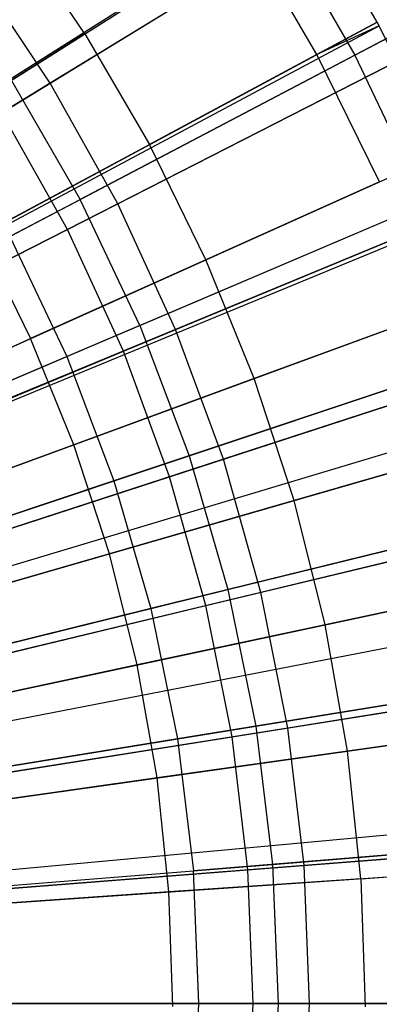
# Model space of a CAD drawing. Extents: x 0.02 to 4.75, y -2.35 to 2.37.
# Tile 99 of 131: x 3.01 to 3.17, y 0.01 to 0.43. Entities that reach past the tile are written whole.
import ezdxf

# ---------------------------------------------------------------- set-up
doc = ezdxf.new("R2010")
doc.units = 0
doc.header["$MEASUREMENT"] = 0
doc.layers.get('0').update_dxf_attribs({"color": 13, "linetype": 'CONTINUOUS'})

# ---------------------------------------------------------------- blocks, each defined once
blk = doc.blocks.new('CTLS_SNOW_BALL_ZWIS_PM_STL')
at = {"color": 0}
for p, q in [((3.00988, 0.40404, 5.01376), (3.1496, 0.49239, 4.94134)), ((3.00988, 0.40404, 5.01376), (3.1496, 0.49239, 4.94134)), ((3.17413, 0.49248, 5.02796), (3.02679, 0.40219, 5.09359)), ((3.17413, 0.49248, 5.02796), (3.02679, 0.40219, 5.09359)), ((3.15694, 0.41413, 0.74615), (3.29905, 0.48871, 0.82868)), ((3.15694, 0.41413, 0.74615), (3.29905, 0.48871, 0.82868)), ((2.53737, 0.10504, 5.27739), (3.13501, 0.48219, 5.06085)), ((2.53737, 0.10504, 5.27739), (3.13501, 0.48219, 5.06085)), ((3.00621, 0.38958, 0.6068), (3.15414, 0.48024, 0.67056)), ((3.00621, 0.38958, 0.6068), (3.15414, 0.48024, 0.67056)), ((3.16649, 0.42817, 5.06085), (3.13501, 0.48219, 5.06085)), ((3.16649, 0.42817, 5.06085), (3.13501, 0.48219, 5.06085)), ((2.98122, 0.38592, 0.67632), (3.12188, 0.47486, 0.74615)), ((2.98122, 0.38592, 0.67632), (3.12188, 0.47486, 0.74615)), ((3.12188, 0.47486, 0.74615), (3.15694, 0.41413, 0.74615)), ((3.12188, 0.47486, 0.74615), (3.15694, 0.41413, 0.74615)), ((3.04161, 0.42325, 5.10991), (3.01079, 0.46847, 5.10991)), ((3.04161, 0.42325, 5.10991), (3.01079, 0.46847, 5.10991)), ((3.04161, 0.42325, 5.10991), (3.11027, 0.46658, 5.07445)), ((3.04161, 0.42325, 5.10991), (3.11027, 0.46658, 5.07445)), ((3.14071, 0.41434, 5.07445), (3.11027, 0.46658, 5.07445)), ((3.14071, 0.41434, 5.07445), (3.11027, 0.46658, 5.07445)), ((3.02679, 0.40219, 5.09359), (2.994, 0.45127, 5.09359)), ((3.02679, 0.40219, 5.09359), (2.994, 0.45127, 5.09359)), ((3.18598, 0.42937, 4.94134), (3.03961, 0.35255, 5.01376)), ((3.18598, 0.42937, 4.94134), (3.03961, 0.35255, 5.01376)), ((3.2096, 0.42915, 5.02796), (3.05563, 0.3507, 5.09359)), ((3.2096, 0.42915, 5.02796), (3.05563, 0.3507, 5.09359)), ((2.5439, 0.09381, 5.27739), (3.16649, 0.42817, 5.06085)), ((2.5439, 0.09381, 5.27739), (3.16649, 0.42817, 5.06085)), ((2.5439, 0.09381, 5.27739), (3.16731, 0.42664, 5.06085)), ((2.5439, 0.09381, 5.27739), (3.16731, 0.42664, 5.06085)), ((3.16649, 0.42817, 5.06085), (3.14071, 0.41434, 5.07445)), ((3.16649, 0.42817, 5.06085), (3.14071, 0.41434, 5.07445)), ((3.16731, 0.42664, 5.06085), (3.14071, 0.41434, 5.07445)), ((3.16731, 0.42664, 5.06085), (3.14071, 0.41434, 5.07445)), ((3.16731, 0.42664, 5.06085), (3.16649, 0.42817, 5.06085)), ((3.16731, 0.42664, 5.06085), (3.16649, 0.42817, 5.06085)), ((3.19408, 0.37206, 5.06085), (3.16731, 0.42664, 5.06085)), ((3.19408, 0.37206, 5.06085), (3.16731, 0.42664, 5.06085)), ((3.04161, 0.42325, 5.10991), (2.97218, 0.37943, 5.14246)), ((3.04161, 0.42325, 5.10991), (2.97218, 0.37943, 5.14246)), ((3.04161, 0.42325, 5.10991), (3.06916, 0.37596, 5.10991)), ((3.04161, 0.42325, 5.10991), (3.06916, 0.37596, 5.10991)), ((3.03413, 0.33974, 0.6068), (3.18871, 0.41851, 0.67056)), ((3.03413, 0.33974, 0.6068), (3.18871, 0.41851, 0.67056)), ((3.00959, 0.33679, 0.67632), (3.15694, 0.41413, 0.74615)), ((3.00959, 0.33679, 0.67632), (3.15694, 0.41413, 0.74615)), ((3.14071, 0.41434, 5.07445), (3.06916, 0.37596, 5.10991)), ((3.14071, 0.41434, 5.07445), (3.06916, 0.37596, 5.10991)), ((3.16739, 0.36009, 5.07445), (3.14071, 0.41434, 5.07445)), ((3.16739, 0.36009, 5.07445), (3.14071, 0.41434, 5.07445)), ((3.15694, 0.41413, 0.74615), (3.187, 0.35077, 0.74615)), ((3.15694, 0.41413, 0.74615), (3.187, 0.35077, 0.74615)), ((3.00988, 0.40404, 5.01376), (3.03961, 0.35255, 5.01376)), ((3.00988, 0.40404, 5.01376), (3.03961, 0.35255, 5.01376)), ((3.02679, 0.40219, 5.09359), (2.87553, 0.3095, 5.14551)), ((3.02679, 0.40219, 5.09359), (2.87553, 0.3095, 5.14551)), ((3.05563, 0.3507, 5.09359), (3.02679, 0.40219, 5.09359)), ((3.05563, 0.3507, 5.09359), (3.02679, 0.40219, 5.09359)), ((3.03413, 0.33974, 0.6068), (3.00621, 0.38958, 0.6068)), ((3.03413, 0.33974, 0.6068), (3.00621, 0.38958, 0.6068)), ((2.99682, 0.33715, 5.14246), (3.06916, 0.37596, 5.10991)), ((2.99682, 0.33715, 5.14246), (3.06916, 0.37596, 5.10991)), ((3.09332, 0.32685, 5.10991), (3.06916, 0.37596, 5.10991)), ((3.09332, 0.32685, 5.10991), (3.06916, 0.37596, 5.10991)), ((2.54932, 0.08277, 5.27739), (3.19408, 0.37206, 5.06085)), ((2.54932, 0.08277, 5.27739), (3.19408, 0.37206, 5.06085)), ((3.0651, 0.29883, 5.01376), (3.21718, 0.36362, 4.94134)), ((3.0651, 0.29883, 5.01376), (3.21718, 0.36362, 4.94134)), ((3.23999, 0.36322, 5.02796), (3.08034, 0.2971, 5.09359)), ((3.23999, 0.36322, 5.02796), (3.08034, 0.2971, 5.09359)), ((3.16739, 0.36009, 5.07445), (3.09332, 0.32685, 5.10991)), ((3.16739, 0.36009, 5.07445), (3.09332, 0.32685, 5.10991)), ((3.05804, 0.28786, 0.6068), (3.21833, 0.35426, 0.67056)), ((3.05804, 0.28786, 0.6068), (3.21833, 0.35426, 0.67056)), ((2.88871, 0.27335, 5.07313), (3.03961, 0.35255, 5.01376)), ((2.88871, 0.27335, 5.07313), (3.03961, 0.35255, 5.01376)), ((3.05563, 0.3507, 5.09359), (2.89756, 0.27016, 5.14551)), ((3.05563, 0.3507, 5.09359), (2.89756, 0.27016, 5.14551)), ((3.03391, 0.28554, 0.67632), (3.187, 0.35077, 0.74615)), ((3.03391, 0.28554, 0.67632), (3.187, 0.35077, 0.74615)), ((3.0651, 0.29883, 5.01376), (3.03961, 0.35255, 5.01376)), ((3.0651, 0.29883, 5.01376), (3.03961, 0.35255, 5.01376)), ((3.08034, 0.2971, 5.09359), (3.05563, 0.3507, 5.09359)), ((3.08034, 0.2971, 5.09359), (3.05563, 0.3507, 5.09359)), ((2.55152, 0.07766, 5.27739), (3.20497, 0.34676, 5.06085)), ((2.55152, 0.07766, 5.27739), (3.20497, 0.34676, 5.06085)), ((2.87557, 0.25895, 0.55679), (3.03413, 0.33974, 0.6068)), ((2.87557, 0.25895, 0.55679), (3.03413, 0.33974, 0.6068)), ((2.99682, 0.33715, 5.14246), (3.01841, 0.29324, 5.14246)), ((2.99682, 0.33715, 5.14246), (3.01841, 0.29324, 5.14246)), ((3.00959, 0.33679, 0.67632), (3.03391, 0.28554, 0.67632)), ((3.00959, 0.33679, 0.67632), (3.03391, 0.28554, 0.67632)), ((3.05804, 0.28786, 0.6068), (3.03413, 0.33974, 0.6068)), ((3.05804, 0.28786, 0.6068), (3.03413, 0.33974, 0.6068)), ((3.09332, 0.32685, 5.10991), (3.01841, 0.29324, 5.14246)), ((3.09332, 0.32685, 5.10991), (3.01841, 0.29324, 5.14246)), ((3.11394, 0.27616, 5.10991), (3.09332, 0.32685, 5.10991)), ((3.11394, 0.27616, 5.10991), (3.09332, 0.32685, 5.10991)), ((2.55408, 0.07106, 5.27739), (3.21765, 0.31415, 5.06085)), ((2.55408, 0.07106, 5.27739), (3.21765, 0.31415, 5.06085)), ((3.19018, 0.30409, 5.07445), (3.11394, 0.27616, 5.10991)), ((3.19018, 0.30409, 5.07445), (3.11394, 0.27616, 5.10991)), ((3.0651, 0.29883, 5.01376), (2.90831, 0.23203, 5.07313)), ((3.0651, 0.29883, 5.01376), (2.90831, 0.23203, 5.07313)), ((3.0651, 0.29883, 5.01376), (3.08618, 0.24324, 5.01376)), ((3.0651, 0.29883, 5.01376), (3.08618, 0.24324, 5.01376)), ((3.08034, 0.2971, 5.09359), (2.91644, 0.22921, 5.14551)), ((3.08034, 0.2971, 5.09359), (2.91644, 0.22921, 5.14551)), ((3.10077, 0.24172, 5.09359), (3.08034, 0.2971, 5.09359)), ((3.10077, 0.24172, 5.09359), (3.08034, 0.2971, 5.09359)), ((3.08618, 0.24324, 5.01376), (3.24298, 0.29558, 4.94134)), ((3.08618, 0.24324, 5.01376), (3.24298, 0.29558, 4.94134)), ((3.26511, 0.29512, 5.02796), (3.10077, 0.24172, 5.09359)), ((3.26511, 0.29512, 5.02796), (3.10077, 0.24172, 5.09359)), ((2.94265, 0.25925, 5.17212), (3.01841, 0.29324, 5.14246)), ((2.94265, 0.25925, 5.17212), (3.01841, 0.29324, 5.14246)), ((3.03686, 0.24792, 5.14246), (3.01841, 0.29324, 5.14246)), ((3.03686, 0.24792, 5.14246), (3.01841, 0.29324, 5.14246)), ((2.89364, 0.21976, 0.55679), (3.05804, 0.28786, 0.6068)), ((2.89364, 0.21976, 0.55679), (3.05804, 0.28786, 0.6068)), ((3.07781, 0.23427, 0.6068), (3.05804, 0.28786, 0.6068)), ((3.07781, 0.23427, 0.6068), (3.05804, 0.28786, 0.6068)), ((3.07781, 0.23427, 0.6068), (3.24282, 0.28788, 0.67056)), ((3.07781, 0.23427, 0.6068), (3.24282, 0.28788, 0.67056)), ((2.87628, 0.21838, 0.61962), (3.03391, 0.28554, 0.67632)), ((2.87628, 0.21838, 0.61962), (3.03391, 0.28554, 0.67632)), ((3.03391, 0.28554, 0.67632), (3.05402, 0.2325, 0.67632)), ((3.03391, 0.28554, 0.67632), (3.05402, 0.2325, 0.67632)), ((3.21187, 0.2852, 0.74615), (3.05402, 0.2325, 0.67632)), ((3.21187, 0.2852, 0.74615), (3.05402, 0.2325, 0.67632)), ((3.11394, 0.27616, 5.10991), (3.03686, 0.24792, 5.14246)), ((3.11394, 0.27616, 5.10991), (3.03686, 0.24792, 5.14246)), ((3.13094, 0.22414, 5.10991), (3.11394, 0.27616, 5.10991)), ((3.13094, 0.22414, 5.10991), (3.11394, 0.27616, 5.10991)), ((2.55749, 0.06082, 5.27739), (3.23448, 0.26353, 5.06085)), ((2.55749, 0.06082, 5.27739), (3.23448, 0.26353, 5.06085)), ((2.55801, 0.05904, 5.27739), (3.23707, 0.25472, 5.06085)), ((2.55801, 0.05904, 5.27739), (3.23707, 0.25472, 5.06085)), ((3.03686, 0.24792, 5.14246), (2.95888, 0.21935, 5.17212)), ((3.03686, 0.24792, 5.14246), (2.95888, 0.21935, 5.17212)), ((3.05206, 0.2014, 5.14246), (3.03686, 0.24792, 5.14246)), ((3.05206, 0.2014, 5.14246), (3.03686, 0.24792, 5.14246)), ((3.20896, 0.24662, 5.07445), (3.13094, 0.22414, 5.10991)), ((3.20896, 0.24662, 5.07445), (3.13094, 0.22414, 5.10991)), ((2.92453, 0.18927, 5.07313), (3.08618, 0.24324, 5.01376)), ((2.92453, 0.18927, 5.07313), (3.08618, 0.24324, 5.01376)), ((3.10077, 0.24172, 5.09359), (2.93205, 0.1869, 5.14551)), ((3.10077, 0.24172, 5.09359), (2.93205, 0.1869, 5.14551)), ((3.08618, 0.24324, 5.01376), (3.10273, 0.18613, 5.01376)), ((3.08618, 0.24324, 5.01376), (3.10273, 0.18613, 5.01376)), ((3.11679, 0.18492, 5.09359), (3.10077, 0.24172, 5.09359)), ((3.11679, 0.18492, 5.09359), (3.10077, 0.24172, 5.09359)), ((3.05402, 0.2325, 0.67632), (2.8915, 0.17825, 0.61962)), ((3.05402, 0.2325, 0.67632), (2.8915, 0.17825, 0.61962)), ((2.90857, 0.17928, 0.55679), (3.07781, 0.23427, 0.6068)), ((2.90857, 0.17928, 0.55679), (3.07781, 0.23427, 0.6068)), ((3.05402, 0.2325, 0.67632), (3.0698, 0.17801, 0.67632)), ((3.05402, 0.2325, 0.67632), (3.0698, 0.17801, 0.67632)), ((3.09332, 0.17928, 0.6068), (3.07781, 0.23427, 0.6068)), ((3.09332, 0.17928, 0.6068), (3.07781, 0.23427, 0.6068)), ((3.13094, 0.22414, 5.10991), (3.05206, 0.2014, 5.14246)), ((3.13094, 0.22414, 5.10991), (3.05206, 0.2014, 5.14246)), ((3.10273, 0.18613, 5.01376), (3.26323, 0.22569, 4.94134)), ((3.10273, 0.18613, 5.01376), (3.26323, 0.22569, 4.94134)), ((3.28481, 0.22526, 5.02796), (3.11679, 0.18492, 5.09359)), ((3.28481, 0.22526, 5.02796), (3.11679, 0.18492, 5.09359)), ((3.14423, 0.17105, 5.10991), (3.13094, 0.22414, 5.10991)), ((3.14423, 0.17105, 5.10991), (3.13094, 0.22414, 5.10991)), ((3.09332, 0.17928, 0.6068), (3.26202, 0.21979, 0.67056)), ((3.09332, 0.17928, 0.6068), (3.26202, 0.21979, 0.67056)), ((3.23138, 0.21784, 0.74615), (3.0698, 0.17801, 0.67632)), ((3.23138, 0.21784, 0.74615), (3.0698, 0.17801, 0.67632)), ((3.05206, 0.2014, 5.14246), (2.97226, 0.17841, 5.17212)), ((3.05206, 0.2014, 5.14246), (2.97226, 0.17841, 5.17212)), ((3.06394, 0.15394, 5.14246), (3.05206, 0.2014, 5.14246)), ((3.06394, 0.15394, 5.14246), (3.05206, 0.2014, 5.14246)), ((2.56108, 0.04678, 5.27739), (3.25225, 0.19406, 5.06085)), ((2.56108, 0.04678, 5.27739), (3.25225, 0.19406, 5.06085)), ((2.93725, 0.14534, 5.07313), (3.10273, 0.18613, 5.01376)), ((2.93725, 0.14534, 5.07313), (3.10273, 0.18613, 5.01376)), ((3.11679, 0.18492, 5.09359), (2.94429, 0.1435, 5.14551)), ((3.11679, 0.18492, 5.09359), (2.94429, 0.1435, 5.14551)), ((3.10273, 0.18613, 5.01376), (3.11462, 0.12787, 5.01376)), ((3.10273, 0.18613, 5.01376), (3.11462, 0.12787, 5.01376)), ((3.1283, 0.12703, 5.09359), (3.11679, 0.18492, 5.09359)), ((3.1283, 0.12703, 5.09359), (3.11679, 0.18492, 5.09359)), ((3.22364, 0.18797, 5.07445), (3.14423, 0.17105, 5.10991)), ((3.22364, 0.18797, 5.07445), (3.14423, 0.17105, 5.10991)), ((2.56175, 0.04348, 5.27739), (3.25557, 0.17777, 5.06085)), ((2.56175, 0.04348, 5.27739), (3.25557, 0.17777, 5.06085)), ((3.0698, 0.17801, 0.67632), (2.90345, 0.13701, 0.61962)), ((3.0698, 0.17801, 0.67632), (2.90345, 0.13701, 0.61962)), ((2.92029, 0.13774, 0.55679), (3.09332, 0.17928, 0.6068)), ((2.92029, 0.13774, 0.55679), (3.09332, 0.17928, 0.6068)), ((3.0698, 0.17801, 0.67632), (3.08115, 0.12243, 0.67632)), ((3.0698, 0.17801, 0.67632), (3.08115, 0.12243, 0.67632)), ((3.10447, 0.12326, 0.6068), (3.09332, 0.17928, 0.6068)), ((3.10447, 0.12326, 0.6068), (3.09332, 0.17928, 0.6068)), ((3.14423, 0.17105, 5.10991), (3.06394, 0.15394, 5.14246)), ((3.14423, 0.17105, 5.10991), (3.06394, 0.15394, 5.14246)), ((3.15374, 0.11715, 5.10991), (3.14423, 0.17105, 5.10991)), ((3.15374, 0.11715, 5.10991), (3.14423, 0.17105, 5.10991)), ((3.06394, 0.15394, 5.14246), (2.98272, 0.13663, 5.17212)), ((3.06394, 0.15394, 5.14246), (2.98272, 0.13663, 5.17212)), ((3.07244, 0.10575, 5.14246), (3.06394, 0.15394, 5.14246)), ((3.07244, 0.10575, 5.14246), (3.06394, 0.15394, 5.14246)), ((3.11462, 0.12787, 5.01376), (3.27778, 0.15439, 4.94134)), ((3.11462, 0.12787, 5.01376), (3.27778, 0.15439, 4.94134)), ((3.29898, 0.15406, 5.02796), (3.1283, 0.12703, 5.09359)), ((3.29898, 0.15406, 5.02796), (3.1283, 0.12703, 5.09359)), ((3.24541, 0.14913, 0.74615), (3.08115, 0.12243, 0.67632)), ((3.24541, 0.14913, 0.74615), (3.08115, 0.12243, 0.67632)), ((3.10447, 0.12326, 0.6068), (3.27583, 0.1504, 0.67056)), ((3.10447, 0.12326, 0.6068), (3.27583, 0.1504, 0.67056)), ((2.56328, 0.03433, 5.27739), (3.26312, 0.13249, 5.06085)), ((2.56328, 0.03433, 5.27739), (3.26312, 0.13249, 5.06085)), ((2.9464, 0.10054, 5.07313), (3.11462, 0.12787, 5.01376)), ((2.9464, 0.10054, 5.07313), (3.11462, 0.12787, 5.01376)), ((3.1283, 0.12703, 5.09359), (2.95308, 0.09928, 5.14551)), ((3.1283, 0.12703, 5.09359), (2.95308, 0.09928, 5.14551)), ((3.11462, 0.12787, 5.01376), (3.12179, 0.06885, 5.01376)), ((3.11462, 0.12787, 5.01376), (3.12179, 0.06885, 5.01376)), ((3.13524, 0.06842, 5.09359), (3.1283, 0.12703, 5.09359)), ((3.13524, 0.06842, 5.09359), (3.1283, 0.12703, 5.09359)), ((3.23415, 0.12843, 5.07445), (3.15374, 0.11715, 5.10991)), ((3.23415, 0.12843, 5.07445), (3.15374, 0.11715, 5.10991)), ((3.08115, 0.12243, 0.67632), (2.91204, 0.09495, 0.61962)), ((3.08115, 0.12243, 0.67632), (2.91204, 0.09495, 0.61962)), ((2.92871, 0.09542, 0.55679), (3.10447, 0.12326, 0.6068)), ((2.92871, 0.09542, 0.55679), (3.10447, 0.12326, 0.6068)), ((3.08115, 0.12243, 0.67632), (3.08799, 0.06612, 0.67632)), ((3.08115, 0.12243, 0.67632), (3.08799, 0.06612, 0.67632)), ((3.11118, 0.06652, 0.6068), (3.10447, 0.12326, 0.6068)), ((3.11118, 0.06652, 0.6068), (3.10447, 0.12326, 0.6068)), ((3.15374, 0.11715, 5.10991), (3.07244, 0.10575, 5.14246)), ((3.15374, 0.11715, 5.10991), (3.07244, 0.10575, 5.14246)), ((3.15943, 0.06272, 5.10991), (3.15374, 0.11715, 5.10991)), ((3.15943, 0.06272, 5.10991), (3.15374, 0.11715, 5.10991)), ((3.07244, 0.10575, 5.14246), (2.9902, 0.09421, 5.17212)), ((3.07244, 0.10575, 5.14246), (2.9902, 0.09421, 5.17212)), ((3.07753, 0.05708, 5.14246), (3.07244, 0.10575, 5.14246)), ((3.07753, 0.05708, 5.14246), (3.07244, 0.10575, 5.14246)), ((2.56426, 0.0258, 5.27739), (3.268, 0.09034, 5.06085)), ((2.56426, 0.0258, 5.27739), (3.268, 0.09034, 5.06085)), ((3.11118, 0.06652, 0.6068), (3.28414, 0.08014, 0.67056)), ((3.11118, 0.06652, 0.6068), (3.28414, 0.08014, 0.67056)), ((3.12179, 0.06885, 5.01376), (3.28655, 0.08215, 4.94134)), ((3.12179, 0.06885, 5.01376), (3.28655, 0.08215, 4.94134)), ((3.30751, 0.08198, 5.02796), (3.13524, 0.06842, 5.09359)), ((3.30751, 0.08198, 5.02796), (3.13524, 0.06842, 5.09359)), ((3.25386, 0.07951, 0.74615), (3.08799, 0.06612, 0.67632)), ((3.25386, 0.07951, 0.74615), (3.08799, 0.06612, 0.67632)), ((2.56459, 0.02175, 5.27739), (3.26961, 0.07031, 5.06085)), ((2.56459, 0.02175, 5.27739), (3.26961, 0.07031, 5.06085)), ((2.95191, 0.05514, 5.07313), (3.12179, 0.06885, 5.01376)), ((2.95191, 0.05514, 5.07313), (3.12179, 0.06885, 5.01376)), ((3.13524, 0.06842, 5.09359), (2.95838, 0.0545, 5.14551)), ((3.13524, 0.06842, 5.09359), (2.95838, 0.0545, 5.14551)), ((3.12179, 0.06885, 5.01376), (3.12418, 0.00944, 5.01376)), ((3.12179, 0.06885, 5.01376), (3.12418, 0.00944, 5.01376)), ((3.13756, 0.00944, 5.09359), (3.13524, 0.06842, 5.09359)), ((3.13756, 0.00944, 5.09359), (3.13524, 0.06842, 5.09359)), ((3.15943, 0.06272, 5.10991), (3.24043, 0.0683, 5.07445)), ((3.15943, 0.06272, 5.10991), (3.24043, 0.0683, 5.07445)), ((2.91721, 0.05234, 0.61962), (3.08799, 0.06612, 0.67632)), ((2.91721, 0.05234, 0.61962), (3.08799, 0.06612, 0.67632)), ((2.93378, 0.05256, 0.55679), (3.11118, 0.06652, 0.6068)), ((2.93378, 0.05256, 0.55679), (3.11118, 0.06652, 0.6068)), ((3.09027, 0.00944, 0.67632), (3.08799, 0.06612, 0.67632)), ((3.09027, 0.00944, 0.67632), (3.08799, 0.06612, 0.67632)), ((3.11342, 0.00944, 0.6068), (3.11118, 0.06652, 0.6068)), ((3.11342, 0.00944, 0.6068), (3.11118, 0.06652, 0.6068)), ((3.15943, 0.06272, 5.10991), (3.07753, 0.05708, 5.14246)), ((3.15943, 0.06272, 5.10991), (3.07753, 0.05708, 5.14246)), ((3.15943, 0.06272, 5.10991), (3.16126, 0.00802, 5.10991)), ((3.15943, 0.06272, 5.10991), (3.16126, 0.00802, 5.10991)), ((3.07753, 0.05708, 5.14246), (2.99468, 0.05137, 5.17212)), ((3.07753, 0.05708, 5.14246), (2.99468, 0.05137, 5.17212)), ((3.07916, 0.00817, 5.14246), (3.07753, 0.05708, 5.14246)), ((3.07916, 0.00817, 5.14246), (3.07753, 0.05708, 5.14246)), ((2.91894, 0.00944, 0.61962), (3.09027, 0.00944, 0.67632)), ((2.91894, 0.00944, 0.61962), (3.09027, 0.00944, 0.67632)), ((2.93547, 0.00944, 0.55679), (3.11342, 0.00944, 0.6068)), ((2.93547, 0.00944, 0.55679), (3.11342, 0.00944, 0.6068)), ((2.95375, 0.00944, 5.07313), (3.12418, 0.00944, 5.01376)), ((2.95375, 0.00944, 5.07313), (3.12418, 0.00944, 5.01376)), ((3.13756, 0.00944, 5.09359), (2.96015, 0.00944, 5.14551)), ((3.13756, 0.00944, 5.09359), (2.96015, 0.00944, 5.14551)), ((3.08799, -0.04724, 0.67632), (3.09027, 0.00944, 0.67632)), ((3.08799, -0.04724, 0.67632), (3.09027, 0.00944, 0.67632)), ((3.09027, 0.00944, 0.67632), (3.25669, 0.00944, 0.74615)), ((3.09027, 0.00944, 0.67632), (3.25669, 0.00944, 0.74615)), ((3.11118, -0.04764, 0.6068), (3.11342, 0.00944, 0.6068)), ((3.11118, -0.04764, 0.6068), (3.11342, 0.00944, 0.6068)), ((3.11342, 0.00944, 0.6068), (3.28692, 0.00944, 0.67056)), ((3.11342, 0.00944, 0.6068), (3.28692, 0.00944, 0.67056)), ((3.12418, 0.00944, 5.01376), (3.12179, -0.04997, 5.01376)), ((3.12418, 0.00944, 5.01376), (3.12179, -0.04997, 5.01376)), ((3.12418, 0.00944, 5.01376), (3.28948, 0.00944, 4.94134)), ((3.12418, 0.00944, 5.01376), (3.28948, 0.00944, 4.94134)), ((3.13524, -0.04953, 5.09359), (3.13756, 0.00944, 5.09359)), ((3.13524, -0.04953, 5.09359), (3.13756, 0.00944, 5.09359)), ((3.31036, 0.00944, 5.02796), (3.13756, 0.00944, 5.09359)), ((3.31036, 0.00944, 5.02796), (3.13756, 0.00944, 5.09359))]:
    blk.add_line(p, q, dxfattribs=at)

msp = doc.modelspace()

# ---------------------------------------------------------------- block references
at = {"color": 0}
msp.add_blockref('CTLS_SNOW_BALL_ZWIS_PM_STL', (0, 0), dxfattribs=at)

doc.saveas('drawing.dxf')
